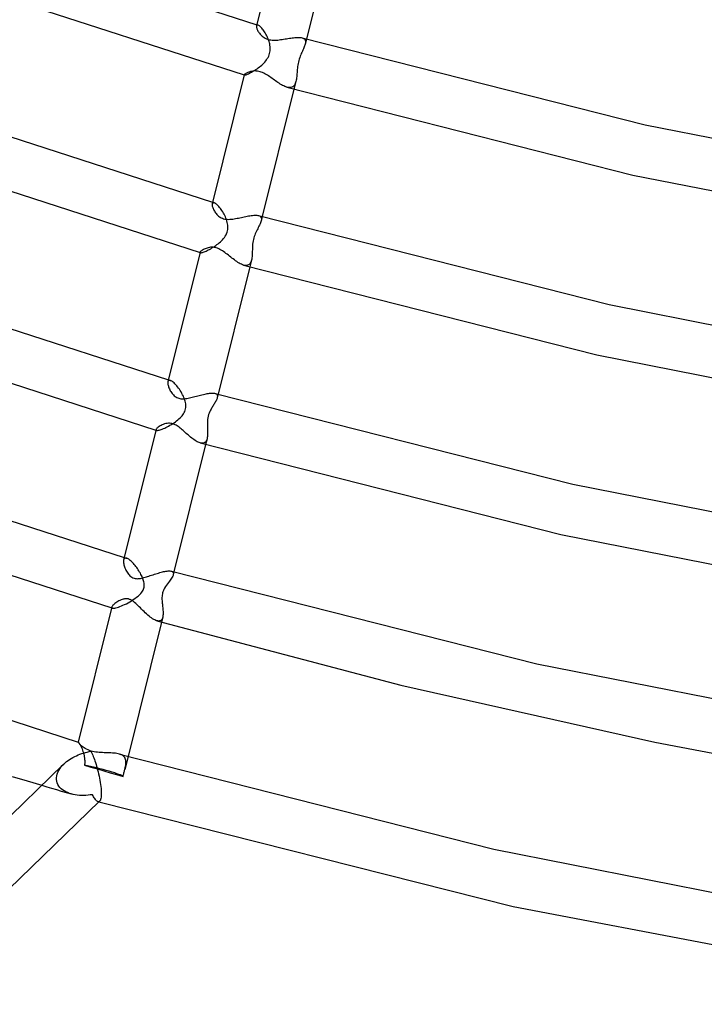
# Model space of a CAD drawing. Header units: millimetres. Extents: x -374 to 374, y -188 to 321.
# Tile 6 of 112: x -177 to -124, y -165 to -89. Entities that reach past the tile are written whole.
import ezdxf

# ---------------------------------------------------------------- set-up
doc = ezdxf.new("R2010")
doc.units = ezdxf.units.MM
doc.layers.add('HIDDEN', color=7, linetype='Continuous')
doc.layers.add('THICK', color=7, linetype='Continuous')

msp = doc.modelspace()

# ---------------------------------------------------------------- linework, layer by layer
at = {"layer": 'HIDDEN'}
for p, q in [((-158.755, -88.98), (-158.763, -89.003)), ((-158.742, -88.962), (-158.755, -88.98)), ((-158.743, -88.921), (-158.728, -88.926)), ((-158.726, -88.949), (-158.742, -88.962)), ((-158.728, -88.926), (-158.713, -88.93)), ((-158.706, -88.942), (-158.726, -88.949)), ((-158.713, -88.93), (-158.699, -88.934)), ((-158.682, -88.942), (-158.706, -88.942)), ((-158.699, -88.934), (-158.684, -88.939)), ((-158.684, -88.939), (-158.669, -88.943)), ((-158.655, -88.947), (-158.682, -88.942)), ((-158.669, -88.943), (-158.655, -88.947)), ((-158.62, -88.96), (-158.655, -88.947)), ((-158.582, -88.981), (-158.62, -88.96)), ((-158.541, -89.01), (-158.582, -88.981)), ((-158.497, -89.046), (-158.541, -89.01)), ((-158.45, -89.089), (-158.497, -89.046)), ((-158.401, -89.139), (-158.45, -89.089)), ((-158.35, -89.196), (-158.401, -89.139)), ((-158.299, -89.258), (-158.35, -89.196)), ((-158.246, -89.326), (-158.299, -89.258)), ((-158.194, -89.4), (-158.246, -89.326)), ((-158.142, -89.478), (-158.194, -89.4)), ((-158.09, -89.56), (-158.142, -89.478)), ((-158.04, -89.646), (-158.09, -89.56)), ((-157.992, -89.735), (-158.04, -89.646)), ((-157.946, -89.827), (-157.992, -89.735)), ((-157.902, -89.921), (-157.946, -89.827)), ((-157.862, -90.017), (-157.902, -89.921)), ((-157.824, -90.115), (-157.862, -90.017)), ((-157.792, -90.212), (-157.824, -90.115)), ((-157.762, -90.312), (-157.792, -90.212)), ((-157.738, -90.414), (-157.762, -90.312)), ((-157.718, -90.517), (-157.738, -90.414)), ((-157.704, -90.622), (-157.718, -90.517)), ((-155.231, -89.936), (-155.169, -89.957)), ((-155.169, -89.957), (-155.116, -89.983)), ((-155.116, -89.983), (-155.072, -90.015)), ((-155.072, -90.015), (-155.035, -90.051)), ((-155.039, -90.566), (-155.067, -90.641)), ((-155.014, -90.493), (-155.039, -90.566)), ((-155.035, -90.051), (-155.008, -90.092)), ((-154.994, -90.423), (-155.014, -90.493)), ((-155.008, -90.092), (-154.988, -90.138)), ((-154.897, -90.03), (-154.994, -90.422)), ((-154.98, -90.359), (-154.994, -90.423)), ((-154.988, -90.138), (-154.976, -90.187)), ((-154.972, -90.298), (-154.98, -90.359)), ((-154.976, -90.187), (-154.971, -90.241)), ((-154.971, -90.241), (-154.972, -90.298)), ((-157.868, -91.452), (-157.819, -91.354)), ((-157.819, -91.354), (-157.777, -91.254)), ((-157.777, -91.254), (-157.744, -91.151)), ((-157.744, -91.151), (-157.72, -91.046)), ((-157.72, -91.046), (-157.704, -90.94)), ((-157.697, -90.727), (-157.704, -90.622)), ((-157.704, -90.94), (-157.696, -90.833)), ((-157.696, -90.833), (-157.697, -90.727)), ((-155.382, -91.363), (-155.422, -91.471)), ((-155.34, -91.259), (-155.382, -91.363)), ((-155.298, -91.159), (-155.34, -91.259)), ((-155.255, -91.062), (-155.298, -91.159)), ((-155.212, -90.97), (-155.255, -91.062)), ((-155.172, -90.881), (-155.212, -90.97)), ((-155.135, -90.799), (-155.172, -90.881)), ((-155.1, -90.719), (-155.135, -90.799)), ((-155.067, -90.641), (-155.1, -90.719)), ((-158.534, -92.189), (-158.446, -92.118)), ((-158.446, -92.118), (-158.36, -92.044)), ((-158.36, -92.044), (-158.278, -91.968)), ((-158.278, -91.968), (-158.198, -91.889)), ((-158.198, -91.889), (-158.123, -91.808)), ((-158.123, -91.808), (-158.052, -91.725)), ((-158.052, -91.725), (-157.985, -91.638)), ((-157.985, -91.638), (-157.924, -91.547)), ((-157.924, -91.547), (-157.868, -91.452)), ((-155.566, -92.045), (-155.583, -92.161)), ((-155.546, -91.928), (-155.566, -92.045)), ((-155.521, -91.811), (-155.546, -91.928)), ((-155.492, -91.696), (-155.521, -91.811)), ((-155.459, -91.582), (-155.492, -91.696)), ((-155.422, -91.471), (-155.459, -91.582)), ((-159.709, -92.806), (-159.706, -92.807)), ((-159.705, -92.793), (-159.706, -92.797)), ((-159.706, -92.797), (-159.706, -92.801)), ((-159.706, -92.801), (-159.704, -92.804)), ((-159.706, -92.807), (-159.704, -92.808)), ((-159.704, -92.804), (-159.702, -92.807)), ((-159.704, -92.808), (-159.701, -92.809)), ((-159.702, -92.807), (-159.699, -92.809)), ((-159.701, -92.809), (-159.699, -92.809)), ((-159.699, -92.809), (-159.694, -92.811)), ((-159.699, -92.809), (-159.696, -92.81)), ((-159.696, -92.81), (-159.694, -92.811)), ((-159.694, -92.811), (-159.675, -92.813)), ((-159.675, -92.813), (-159.647, -92.81)), ((-159.647, -92.81), (-159.611, -92.802)), ((-159.611, -92.802), (-159.566, -92.789)), ((-159.566, -92.789), (-159.513, -92.77)), ((-159.513, -92.77), (-159.453, -92.746)), ((-159.453, -92.746), (-159.387, -92.717)), ((-159.387, -92.717), (-159.315, -92.683)), ((-159.315, -92.683), (-159.238, -92.644)), ((-159.238, -92.644), (-159.157, -92.601)), ((-159.157, -92.601), (-159.072, -92.553)), ((-159.072, -92.553), (-158.985, -92.502)), ((-158.985, -92.502), (-158.896, -92.446)), ((-158.896, -92.446), (-158.806, -92.387)), ((-158.806, -92.387), (-158.714, -92.324)), ((-158.714, -92.324), (-158.624, -92.258)), ((-158.624, -92.258), (-158.534, -92.189)), ((-155.642, -92.83), (-155.651, -92.933)), ((-155.633, -92.724), (-155.642, -92.83)), ((-155.625, -92.615), (-155.633, -92.724)), ((-155.617, -92.503), (-155.625, -92.615)), ((-155.607, -92.39), (-155.617, -92.503)), ((-155.596, -92.276), (-155.607, -92.39)), ((-155.583, -92.161), (-155.596, -92.276)), ((-155.875, -93.655), (-155.924, -93.701)), ((-155.833, -93.6), (-155.875, -93.655)), ((-155.711, -93.305), (-155.862, -93.914)), ((-155.795, -93.537), (-155.833, -93.6)), ((-155.762, -93.466), (-155.795, -93.537)), ((-155.734, -93.389), (-155.762, -93.466)), ((-155.711, -93.304), (-155.734, -93.389)), ((-155.692, -93.219), (-155.711, -93.304)), ((-155.676, -93.128), (-155.692, -93.219)), ((-155.662, -93.032), (-155.676, -93.128)), ((-155.651, -92.933), (-155.662, -93.032)), ((-156.327, -93.779), (-156.409, -93.759)), ((-156.248, -93.79), (-156.327, -93.779)), ((-156.173, -93.791), (-156.248, -93.79)), ((-156.103, -93.783), (-156.173, -93.791)), ((-156.038, -93.766), (-156.103, -93.783)), ((-155.978, -93.738), (-156.038, -93.766)), ((-155.924, -93.701), (-155.978, -93.738)), ((-162.174, -102.738), (-162.186, -102.769)), ((-162.158, -102.713), (-162.174, -102.738)), ((-162.158, -102.658), (-162.138, -102.664)), ((-162.136, -102.696), (-162.158, -102.713)), ((-162.138, -102.664), (-162.118, -102.669)), ((-162.109, -102.686), (-162.136, -102.696)), ((-162.118, -102.669), (-162.099, -102.675)), ((-162.077, -102.685), (-162.109, -102.686)), ((-162.099, -102.675), (-162.079, -102.681)), ((-162.079, -102.681), (-162.059, -102.687)), ((-162.04, -102.692), (-162.077, -102.685)), ((-162.059, -102.687), (-162.04, -102.692)), ((-161.997, -102.709), (-162.04, -102.692)), ((-161.951, -102.734), (-161.997, -102.709)), ((-161.901, -102.768), (-161.951, -102.734)), ((-161.847, -102.81), (-161.901, -102.768)), ((-161.791, -102.86), (-161.847, -102.81)), ((-161.733, -102.918), (-161.791, -102.86)), ((-161.674, -102.983), (-161.733, -102.918)), ((-161.614, -103.054), (-161.674, -102.983)), ((-161.554, -103.131), (-161.614, -103.054)), ((-161.494, -103.214), (-161.554, -103.131)), ((-161.434, -103.3), (-161.494, -103.214)), ((-161.376, -103.391), (-161.434, -103.3)), ((-161.32, -103.485), (-161.376, -103.391)), ((-161.267, -103.582), (-161.32, -103.485)), ((-161.216, -103.681), (-161.267, -103.582)), ((-161.169, -103.783), (-161.216, -103.681)), ((-161.125, -103.885), (-161.169, -103.783)), ((-161.085, -103.99), (-161.125, -103.885)), ((-161.05, -104.098), (-161.085, -103.99)), ((-161.02, -104.207), (-161.05, -104.098)), ((-160.996, -104.317), (-161.02, -104.207)), ((-160.979, -104.428), (-160.996, -104.317)), ((-158.595, -103.687), (-158.533, -103.709)), ((-158.533, -103.709), (-158.482, -103.737)), ((-158.482, -103.737), (-158.44, -103.772)), ((-158.445, -104.246), (-158.481, -104.33)), ((-158.414, -104.165), (-158.445, -104.246)), ((-158.44, -103.772), (-158.409, -103.812)), ((-158.392, -104.089), (-158.414, -104.165)), ((-158.409, -103.812), (-158.388, -103.858)), ((-158.312, -103.767), (-158.392, -104.088)), ((-158.379, -104.025), (-158.392, -104.089)), ((-158.388, -103.858), (-158.376, -103.909)), ((-158.374, -103.965), (-158.379, -104.025)), ((-158.376, -103.909), (-158.374, -103.965)), ((-161.068, -105.085), (-161.028, -104.98)), ((-161.028, -104.98), (-160.998, -104.872)), ((-160.998, -104.872), (-160.978, -104.762)), ((-160.97, -104.54), (-160.979, -104.428)), ((-160.978, -104.762), (-160.969, -104.651)), ((-160.969, -104.651), (-160.97, -104.54)), ((-158.814, -104.987), (-158.859, -105.089)), ((-158.767, -104.889), (-158.814, -104.987)), ((-158.719, -104.793), (-158.767, -104.889)), ((-158.67, -104.699), (-158.719, -104.793)), ((-158.621, -104.608), (-158.67, -104.699)), ((-158.571, -104.512), (-158.621, -104.608)), ((-158.524, -104.419), (-158.571, -104.512)), ((-158.481, -104.33), (-158.524, -104.419)), ((-161.727, -105.862), (-161.638, -105.789)), ((-161.638, -105.789), (-161.552, -105.714)), ((-161.552, -105.714), (-161.468, -105.636)), ((-161.468, -105.636), (-161.388, -105.554)), ((-161.388, -105.554), (-161.311, -105.468)), ((-161.311, -105.468), (-161.24, -105.378)), ((-161.24, -105.378), (-161.175, -105.284)), ((-161.175, -105.284), (-161.117, -105.186)), ((-161.117, -105.186), (-161.068, -105.085)), ((-159.045, -105.767), (-159.058, -105.884)), ((-159.027, -105.65), (-159.045, -105.767)), ((-159.004, -105.532), (-159.027, -105.65)), ((-158.975, -105.417), (-159.004, -105.532)), ((-158.941, -105.304), (-158.975, -105.417)), ((-158.902, -105.194), (-158.941, -105.304)), ((-158.859, -105.089), (-158.902, -105.194)), ((-163.124, -106.543), (-163.119, -106.544)), ((-163.119, -106.544), (-163.114, -106.546)), ((-163.117, -106.516), (-163.118, -106.524)), ((-163.118, -106.524), (-163.118, -106.532)), ((-163.118, -106.532), (-163.115, -106.538)), ((-163.115, -106.538), (-163.11, -106.543)), ((-163.114, -106.546), (-163.109, -106.547)), ((-163.11, -106.543), (-163.104, -106.548)), ((-163.109, -106.547), (-163.104, -106.549)), ((-163.104, -106.548), (-163.095, -106.551)), ((-163.104, -106.549), (-163.1, -106.55)), ((-163.1, -106.55), (-163.095, -106.551)), ((-163.095, -106.551), (-163.07, -106.555)), ((-163.07, -106.555), (-163.035, -106.553)), ((-163.035, -106.553), (-162.992, -106.546)), ((-162.992, -106.546), (-162.939, -106.534)), ((-162.939, -106.534), (-162.879, -106.515)), ((-162.879, -106.515), (-162.812, -106.492)), ((-162.812, -106.492), (-162.738, -106.463)), ((-162.738, -106.463), (-162.658, -106.428)), ((-162.658, -106.428), (-162.574, -106.389)), ((-162.574, -106.389), (-162.486, -106.345)), ((-162.486, -106.345), (-162.394, -106.297)), ((-162.394, -106.297), (-162.3, -106.245)), ((-162.3, -106.245), (-162.204, -106.189)), ((-162.204, -106.189), (-162.107, -106.129)), ((-162.107, -106.129), (-162.01, -106.066)), ((-162.01, -106.066), (-161.914, -106.001)), ((-161.914, -106.001), (-161.819, -105.933)), ((-161.819, -105.933), (-161.727, -105.862)), ((-159.087, -106.551), (-159.091, -106.657)), ((-159.084, -106.443), (-159.087, -106.551)), ((-159.081, -106.333), (-159.084, -106.443)), ((-159.078, -106.222), (-159.081, -106.333)), ((-159.074, -106.111), (-159.078, -106.222)), ((-159.067, -105.998), (-159.074, -106.111)), ((-159.058, -105.884), (-159.067, -105.998)), ((-159.238, -107.355), (-159.28, -107.414)), ((-159.147, -107.127), (-159.277, -107.651)), ((-159.202, -107.288), (-159.238, -107.355)), ((-159.172, -107.211), (-159.202, -107.288)), ((-159.147, -107.126), (-159.172, -107.211)), ((-159.129, -107.043), (-159.147, -107.126)), ((-159.115, -106.953), (-159.129, -107.043)), ((-159.104, -106.859), (-159.115, -106.953)), ((-159.096, -106.76), (-159.104, -106.859)), ((-159.091, -106.657), (-159.096, -106.76)), ((-159.673, -107.534), (-159.758, -107.515)), ((-159.592, -107.543), (-159.673, -107.534)), ((-159.517, -107.54), (-159.592, -107.543)), ((-159.448, -107.526), (-159.517, -107.54)), ((-159.385, -107.5), (-159.448, -107.526)), ((-159.329, -107.462), (-159.385, -107.5)), ((-159.28, -107.414), (-159.329, -107.462)), ((-165.595, -116.5), (-165.609, -116.54)), ((-165.574, -116.468), (-165.595, -116.5)), ((-165.546, -116.445), (-165.574, -116.468)), ((-165.573, -116.394), (-165.548, -116.402)), ((-165.548, -116.402), (-165.522, -116.409)), ((-165.511, -116.432), (-165.546, -116.445)), ((-165.522, -116.409), (-165.497, -116.417)), ((-165.469, -116.43), (-165.511, -116.432)), ((-165.497, -116.417), (-165.472, -116.424)), ((-165.472, -116.424), (-165.446, -116.431)), ((-165.421, -116.439), (-165.469, -116.43)), ((-165.446, -116.431), (-165.421, -116.439)), ((-165.371, -116.458), (-165.421, -116.439)), ((-165.317, -116.486), (-165.371, -116.458)), ((-165.258, -116.524), (-165.317, -116.486)), ((-165.196, -116.572), (-165.258, -116.524)), ((-165.131, -116.629), (-165.196, -116.572)), ((-165.065, -116.693), (-165.131, -116.629)), ((-164.996, -116.766), (-165.065, -116.693)), ((-164.927, -116.846), (-164.996, -116.766)), ((-164.857, -116.932), (-164.927, -116.846)), ((-164.788, -117.024), (-164.857, -116.932)), ((-164.719, -117.121), (-164.788, -117.024)), ((-164.653, -117.222), (-164.719, -117.121)), ((-164.589, -117.327), (-164.653, -117.222)), ((-164.527, -117.435), (-164.589, -117.327)), ((-164.47, -117.545), (-164.527, -117.435)), ((-164.416, -117.658), (-164.47, -117.545)), ((-164.374, -117.754), (-164.416, -117.658)), ((-164.336, -117.851), (-164.374, -117.754)), ((-164.302, -117.949), (-164.336, -117.851)), ((-164.274, -118.047), (-164.302, -117.949)), ((-161.963, -117.437), (-161.911, -117.456)), ((-161.887, -117.999), (-161.921, -118.063)), ((-161.911, -117.456), (-161.868, -117.479)), ((-161.856, -117.937), (-161.887, -117.999)), ((-161.868, -117.479), (-161.834, -117.508)), ((-161.83, -117.877), (-161.856, -117.937)), ((-161.834, -117.508), (-161.808, -117.541)), ((-161.808, -117.82), (-161.83, -117.877)), ((-161.808, -117.541), (-161.79, -117.579)), ((-161.792, -117.765), (-161.808, -117.82)), ((-161.727, -117.504), (-161.792, -117.764)), ((-161.782, -117.713), (-161.792, -117.765)), ((-161.79, -117.579), (-161.78, -117.62)), ((-161.778, -117.665), (-161.782, -117.713)), ((-161.78, -117.62), (-161.778, -117.665)), ((-164.299, -118.827), (-164.265, -118.732)), ((-164.251, -118.145), (-164.274, -118.047)), ((-164.265, -118.732), (-164.241, -118.634)), ((-164.234, -118.242), (-164.251, -118.145)), ((-164.241, -118.634), (-164.226, -118.535)), ((-164.224, -118.339), (-164.234, -118.242)), ((-164.226, -118.535), (-164.221, -118.437)), ((-164.221, -118.437), (-164.224, -118.339)), ((-162.323, -118.744), (-162.37, -118.842)), ((-162.277, -118.658), (-162.323, -118.744)), ((-162.237, -118.587), (-162.277, -118.658)), ((-162.199, -118.523), (-162.237, -118.587)), ((-162.16, -118.458), (-162.199, -118.523)), ((-162.121, -118.395), (-162.16, -118.458)), ((-162.082, -118.332), (-162.121, -118.395)), ((-162.039, -118.263), (-162.082, -118.332)), ((-161.998, -118.195), (-162.039, -118.263)), ((-161.958, -118.128), (-161.998, -118.195)), ((-161.921, -118.063), (-161.958, -118.128)), ((-164.937, -119.566), (-164.844, -119.492)), ((-164.844, -119.492), (-164.754, -119.416)), ((-164.754, -119.416), (-164.67, -119.338)), ((-164.67, -119.338), (-164.592, -119.259)), ((-164.592, -119.259), (-164.52, -119.179)), ((-164.52, -119.179), (-164.455, -119.096)), ((-164.455, -119.096), (-164.395, -119.01)), ((-164.395, -119.01), (-164.343, -118.921)), ((-164.343, -118.921), (-164.299, -118.827)), ((-162.539, -119.446), (-162.55, -119.57)), ((-162.522, -119.322), (-162.539, -119.446)), ((-162.496, -119.197), (-162.522, -119.322)), ((-162.461, -119.073), (-162.496, -119.197)), ((-162.418, -118.953), (-162.461, -119.073)), ((-162.37, -118.842), (-162.418, -118.953)), ((-166.539, -120.279), (-166.531, -120.282)), ((-166.531, -120.282), (-166.523, -120.284)), ((-166.528, -120.235), (-166.53, -120.248)), ((-166.53, -120.248), (-166.529, -120.261)), ((-166.529, -120.261), (-166.524, -120.271)), ((-166.524, -120.271), (-166.517, -120.28)), ((-166.523, -120.284), (-166.515, -120.286)), ((-166.517, -120.28), (-166.506, -120.288)), ((-166.515, -120.286), (-166.507, -120.289)), ((-166.507, -120.289), (-166.499, -120.291)), ((-166.506, -120.288), (-166.491, -120.293)), ((-166.499, -120.291), (-166.491, -120.293)), ((-166.491, -120.293), (-166.456, -120.299)), ((-166.456, -120.299), (-166.411, -120.298)), ((-166.411, -120.298), (-166.354, -120.29)), ((-166.354, -120.29), (-166.289, -120.276)), ((-166.289, -120.276), (-166.216, -120.255)), ((-166.216, -120.255), (-166.135, -120.229)), ((-166.135, -120.229), (-166.048, -120.196)), ((-166.048, -120.196), (-165.956, -120.159)), ((-165.956, -120.159), (-165.86, -120.116)), ((-165.86, -120.116), (-165.761, -120.069)), ((-165.761, -120.069), (-165.658, -120.018)), ((-165.658, -120.018), (-165.555, -119.963)), ((-165.555, -119.963), (-165.45, -119.904)), ((-165.45, -119.904), (-165.345, -119.842)), ((-165.345, -119.842), (-165.24, -119.777)), ((-165.24, -119.777), (-165.136, -119.709)), ((-165.136, -119.709), (-165.035, -119.638)), ((-165.035, -119.638), (-164.937, -119.566)), ((-162.55, -119.57), (-162.555, -119.691)), ((-162.555, -119.691), (-162.555, -119.808)), ((-162.555, -119.808), (-162.554, -119.922)), ((-162.554, -119.922), (-162.55, -120.034)), ((-162.55, -120.034), (-162.546, -120.147)), ((-162.546, -120.147), (-162.542, -120.258)), ((-162.542, -120.258), (-162.539, -120.367)), ((-162.582, -120.941), (-162.693, -121.388)), ((-162.605, -121.02), (-162.636, -121.092)), ((-162.581, -120.939), (-162.605, -121.02)), ((-162.564, -120.858), (-162.581, -120.939)), ((-162.552, -120.77), (-162.564, -120.858)), ((-162.544, -120.677), (-162.552, -120.77)), ((-162.54, -120.578), (-162.544, -120.677)), ((-162.538, -120.474), (-162.54, -120.578)), ((-162.539, -120.367), (-162.538, -120.474)), ((-163.034, -121.287), (-163.113, -121.269)), ((-162.958, -121.294), (-163.034, -121.287)), ((-162.889, -121.289), (-162.958, -121.294)), ((-162.825, -121.273), (-162.889, -121.289)), ((-162.767, -121.245), (-162.825, -121.273)), ((-162.716, -121.205), (-162.767, -121.245)), ((-162.673, -121.154), (-162.716, -121.205)), ((-162.636, -121.092), (-162.673, -121.154)), ((-168.969, -130.204), (-168.997, -130.233)), ((-168.988, -130.131), (-168.956, -130.14)), ((-168.934, -130.185), (-168.969, -130.204)), ((-168.956, -130.14), (-168.925, -130.149)), ((-168.894, -130.175), (-168.934, -130.185)), ((-168.925, -130.149), (-168.893, -130.159)), ((-168.848, -130.176), (-168.894, -130.175)), ((-168.893, -130.159), (-168.861, -130.168)), ((-168.861, -130.168), (-168.83, -130.177)), ((-168.797, -130.187), (-168.848, -130.176)), ((-168.83, -130.177), (-168.798, -130.186)), ((-168.747, -130.205), (-168.797, -130.187)), ((-168.694, -130.231), (-168.747, -130.205)), ((-169.019, -130.271), (-169.034, -130.317)), ((-168.997, -130.233), (-169.019, -130.271)), ((-168.638, -130.264), (-168.694, -130.231)), ((-168.58, -130.305), (-168.638, -130.264)), ((-168.52, -130.351), (-168.58, -130.305)), ((-168.46, -130.404), (-168.52, -130.351)), ((-168.398, -130.462), (-168.46, -130.404)), ((-168.335, -130.525), (-168.398, -130.462)), ((-168.273, -130.592), (-168.335, -130.525)), ((-168.21, -130.664), (-168.273, -130.592)), ((-168.148, -130.739), (-168.21, -130.664)), ((-168.086, -130.818), (-168.148, -130.739)), ((-168.025, -130.9), (-168.086, -130.818)), ((-167.965, -130.984), (-168.025, -130.9)), ((-167.906, -131.071), (-167.965, -130.984)), ((-167.85, -131.16), (-167.906, -131.071)), ((-167.795, -131.251), (-167.85, -131.16)), ((-167.742, -131.343), (-167.795, -131.251)), ((-167.693, -131.435), (-167.742, -131.343)), ((-167.65, -131.521), (-167.693, -131.435)), ((-167.61, -131.606), (-167.65, -131.521)), ((-167.574, -131.691), (-167.61, -131.606)), ((-167.542, -131.774), (-167.574, -131.691)), ((-165.322, -131.719), (-165.372, -131.797)), ((-165.337, -131.186), (-165.285, -131.205)), ((-165.278, -131.645), (-165.322, -131.719)), ((-165.285, -131.205), (-165.244, -131.231)), ((-165.241, -131.575), (-165.278, -131.645)), ((-165.244, -131.231), (-165.214, -131.263)), ((-165.213, -131.509), (-165.241, -131.575)), ((-165.214, -131.263), (-165.194, -131.301)), ((-165.194, -131.448), (-165.213, -131.509)), ((-165.142, -131.241), (-165.194, -131.448)), ((-165.194, -131.301), (-165.184, -131.345)), ((-165.184, -131.394), (-165.194, -131.448)), ((-165.184, -131.345), (-165.184, -131.394)), ((-167.514, -131.856), (-167.542, -131.774)), ((-167.49, -131.937), (-167.514, -131.856)), ((-167.47, -132.018), (-167.49, -131.937)), ((-167.474, -132.502), (-167.456, -132.425)), ((-167.455, -132.101), (-167.47, -132.018)), ((-167.456, -132.425), (-167.446, -132.345)), ((-167.446, -132.183), (-167.455, -132.101)), ((-167.442, -132.264), (-167.446, -132.183)), ((-167.446, -132.345), (-167.442, -132.264)), ((-165.861, -132.494), (-165.917, -132.598)), ((-165.791, -132.381), (-165.861, -132.494)), ((-165.714, -132.27), (-165.791, -132.381)), ((-165.635, -132.159), (-165.714, -132.27)), ((-165.555, -132.052), (-165.635, -132.159)), ((-165.49, -131.964), (-165.555, -132.052)), ((-165.429, -131.879), (-165.49, -131.964)), ((-165.372, -131.797), (-165.429, -131.879)), ((-168.155, -133.296), (-168.031, -133.204)), ((-168.031, -133.204), (-167.915, -133.109)), ((-167.915, -133.109), (-167.809, -133.012)), ((-167.809, -133.012), (-167.713, -132.913)), ((-167.713, -132.913), (-167.635, -132.817)), ((-167.635, -132.817), (-167.575, -132.729)), ((-167.575, -132.729), (-167.531, -132.649)), ((-167.531, -132.649), (-167.499, -132.577)), ((-167.499, -132.577), (-167.474, -132.502)), ((-166.069, -133.209), (-166.07, -133.299)), ((-166.065, -133.119), (-166.069, -133.209)), ((-166.055, -133.03), (-166.065, -133.119)), ((-166.04, -132.942), (-166.055, -133.03)), ((-166.019, -132.856), (-166.04, -132.942)), ((-165.993, -132.774), (-166.019, -132.856)), ((-165.961, -132.691), (-165.993, -132.774)), ((-165.917, -132.598), (-165.961, -132.691)), ((-169.954, -134.016), (-169.942, -134.019)), ((-169.942, -134.019), (-169.93, -134.023)), ((-169.937, -133.947), (-169.94, -133.968)), ((-169.94, -133.968), (-169.939, -133.986)), ((-169.939, -133.986), (-169.933, -134.002)), ((-169.933, -134.002), (-169.922, -134.016)), ((-169.922, -134.016), (-169.905, -134.028)), ((-169.712, -134.036), (-169.631, -134.02)), ((-169.631, -134.02), (-169.538, -133.995)), ((-169.538, -133.995), (-169.435, -133.963)), ((-169.435, -133.963), (-169.325, -133.923)), ((-169.325, -133.923), (-169.207, -133.877)), ((-169.207, -133.877), (-169.084, -133.823)), ((-169.084, -133.823), (-168.956, -133.764)), ((-168.956, -133.764), (-168.824, -133.699)), ((-168.824, -133.699), (-168.69, -133.628)), ((-168.69, -133.628), (-168.555, -133.552)), ((-168.555, -133.552), (-168.42, -133.471)), ((-168.42, -133.471), (-168.285, -133.385)), ((-168.285, -133.385), (-168.155, -133.296)), ((-166.07, -133.299), (-166.067, -133.388)), ((-166.067, -133.388), (-166.062, -133.476)), ((-166.062, -133.476), (-166.055, -133.565)), ((-166.055, -133.565), (-166.046, -133.655)), ((-166.046, -133.655), (-166.036, -133.746)), ((-166.036, -133.746), (-166.026, -133.838)), ((-166.026, -133.838), (-166.016, -133.93)), ((-166.016, -133.93), (-166.006, -134.023)), ((-169.93, -134.023), (-169.919, -134.026)), ((-169.919, -134.026), (-169.907, -134.03)), ((-169.907, -134.03), (-169.895, -134.033)), ((-169.905, -134.028), (-169.884, -134.036)), ((-169.895, -134.033), (-169.883, -134.037)), ((-169.884, -134.036), (-169.84, -134.044)), ((-169.84, -134.044), (-169.782, -134.044)), ((-169.782, -134.044), (-169.712, -134.036)), ((-166.014, -134.746), (-166.108, -135.125)), ((-166.014, -134.745), (-166.033, -134.81)), ((-166, -134.68), (-166.014, -134.745)), ((-166.006, -134.023), (-165.997, -134.115)), ((-165.991, -134.61), (-166, -134.68)), ((-165.997, -134.115), (-165.99, -134.204)), ((-165.985, -134.536), (-165.991, -134.61)), ((-165.99, -134.204), (-165.985, -134.292)), ((-165.985, -134.292), (-165.982, -134.376)), ((-165.982, -134.458), (-165.985, -134.536)), ((-165.982, -134.376), (-165.982, -134.458)), ((-166.397, -135.038), (-166.469, -135.022)), ((-166.33, -135.044), (-166.397, -135.038)), ((-166.269, -135.038), (-166.33, -135.044)), ((-166.214, -135.023), (-166.269, -135.038)), ((-166.166, -134.998), (-166.214, -135.023)), ((-166.124, -134.963), (-166.166, -134.998)), ((-166.088, -134.92), (-166.124, -134.963)), ((-166.057, -134.869), (-166.088, -134.92)), ((-166.033, -134.81), (-166.057, -134.869)), ((-172.538, -144.409), (-172.538, -144.408)), ((-172.538, -144.408), (-172.537, -144.408)), ((-172.538, -144.409), (-172.538, -144.409)), ((-172.537, -144.408), (-172.537, -144.408)), ((-172.537, -144.408), (-172.536, -144.408)), ((-172.536, -144.408), (-172.535, -144.408)), ((-172.535, -144.408), (-172.526, -144.415)), ((-172.526, -144.415), (-172.511, -144.431)), ((-172.511, -144.431), (-172.49, -144.458)), ((-172.49, -144.458), (-172.464, -144.496)), ((-172.464, -144.496), (-172.434, -144.544)), ((-172.434, -144.544), (-172.4, -144.602)), ((-172.4, -144.602), (-172.364, -144.669)), ((-172.364, -144.669), (-172.326, -144.744)), ((-172.326, -144.744), (-172.288, -144.828)), ((-172.288, -144.828), (-172.249, -144.92)), ((-172.249, -144.92), (-172.212, -145.018)), ((-172.212, -145.018), (-172.176, -145.122)), ((-172.176, -145.122), (-172.143, -145.232)), ((-172.143, -145.232), (-172.113, -145.346)), ((-172.113, -145.346), (-172.087, -145.464)), ((-169.261, -145.357), (-169.353, -145.327)), ((-169.176, -145.393), (-169.261, -145.357)), ((-169.102, -145.435), (-169.176, -145.393)), ((-169.038, -145.484), (-169.102, -145.435)), ((-173.778, -146.219), (-173.665, -146.103)), ((-172.087, -145.464), (-172.074, -145.534)), ((-172.074, -145.534), (-172.063, -145.605)), ((-172.063, -145.605), (-172.054, -145.677)), ((-172.047, -146.122), (-172.055, -146.197)), ((-172.055, -146.197), (-171.558, -146.341)), ((-172.054, -145.677), (-172.047, -145.749)), ((-172.047, -145.749), (-172.042, -145.823)), ((-172.042, -146.047), (-172.047, -146.122)), ((-172.042, -145.823), (-172.04, -145.897)), ((-172.04, -145.972), (-172.042, -146.047)), ((-172.04, -145.897), (-172.04, -145.972)), ((-168.983, -145.538), (-169.038, -145.484)), ((-168.938, -145.599), (-168.983, -145.538)), ((-168.691, -145.515), (-168.941, -146.519)), ((-168.903, -145.666), (-168.938, -145.599)), ((-168.877, -145.738), (-168.903, -145.666)), ((-168.887, -146.277), (-168.869, -146.176)), ((-168.861, -145.816), (-168.877, -145.738)), ((-168.869, -146.176), (-168.857, -146.079)), ((-168.852, -145.899), (-168.861, -145.816)), ((-168.857, -146.079), (-168.851, -145.987)), ((-168.851, -145.987), (-168.852, -145.899)), ((-174.209, -147.015), (-174.173, -146.874)), ((-174.173, -146.874), (-174.122, -146.735)), ((-174.122, -146.735), (-174.055, -146.599)), ((-174.055, -146.599), (-173.974, -146.468)), ((-173.974, -146.468), (-173.881, -146.341)), ((-173.881, -146.341), (-173.778, -146.219)), ((-171.558, -146.341), (-171.064, -146.484)), ((-171.064, -146.484), (-170.571, -146.626)), ((-170.571, -146.626), (-170.077, -146.769)), ((-170.077, -146.769), (-169.581, -146.912)), ((-169.581, -146.912), (-169.082, -147.055)), ((-169.064, -146.985), (-169.045, -146.915)), ((-169.045, -146.915), (-169.027, -146.846)), ((-169.027, -146.846), (-169.009, -146.779)), ((-169.009, -146.779), (-168.991, -146.712)), ((-168.991, -146.712), (-168.973, -146.647)), ((-168.973, -146.647), (-168.957, -146.582)), ((-168.957, -146.582), (-168.941, -146.519)), ((-168.941, -146.519), (-168.935, -146.496)), ((-168.935, -146.496), (-168.929, -146.473)), ((-168.929, -146.473), (-168.924, -146.45)), ((-168.924, -146.45), (-168.919, -146.427)), ((-168.919, -146.427), (-168.913, -146.404)), ((-168.913, -146.404), (-168.908, -146.382)), ((-168.908, -146.382), (-168.887, -146.277)), ((-174.226, -147.156), (-174.209, -147.015)), ((-174.225, -147.296), (-174.226, -147.156)), ((-174.205, -147.433), (-174.225, -147.296)), ((-174.167, -147.565), (-174.205, -147.433)), ((-174.111, -147.689), (-174.167, -147.565)), ((-174.04, -147.805), (-174.111, -147.689)), ((-169.082, -147.055), (-169.064, -146.985)), ((-175.361, -147.745), (-174.982, -147.857)), ((-174.982, -147.857), (-174.604, -147.969)), ((-174.604, -147.969), (-174.227, -148.08)), ((-174.227, -148.08), (-173.85, -148.191)), ((-173.955, -147.912), (-174.04, -147.805)), ((-173.857, -148.011), (-173.955, -147.912)), ((-173.749, -148.1), (-173.857, -148.011)), ((-173.85, -148.191), (-173.474, -148.301)), ((-173.63, -148.18), (-173.749, -148.1)), ((-173.504, -148.251), (-173.63, -148.18)), ((-173.371, -148.314), (-173.504, -148.251)), ((-173.474, -148.301), (-173.099, -148.41)), ((-173.232, -148.368), (-173.371, -148.314)), ((-173.088, -148.413), (-173.232, -148.368)), ((-172.933, -148.453), (-173.088, -148.413)), ((-172.775, -148.484), (-172.933, -148.453)), ((-172.614, -148.507), (-172.775, -148.484)), ((-171.441, -148.47), (-171.611, -148.495)), ((-171.396, -148.557), (-171.441, -148.47)), ((-172.451, -148.523), (-172.614, -148.507)), ((-172.285, -148.531), (-172.451, -148.523)), ((-172.118, -148.533), (-172.285, -148.531)), ((-171.949, -148.527), (-172.118, -148.533)), ((-171.78, -148.514), (-171.949, -148.527)), ((-171.611, -148.495), (-171.78, -148.514)), ((-171.351, -148.638), (-171.396, -148.557)), ((-171.306, -148.712), (-171.351, -148.638)), ((-171.262, -148.779), (-171.306, -148.712)), ((-171.218, -148.839), (-171.262, -148.779)), ((-171.176, -148.89), (-171.218, -148.839)), ((-171.133, -148.934), (-171.176, -148.89)), ((-171.092, -148.969), (-171.133, -148.934)), ((-171.052, -148.996), (-171.092, -148.969)), ((-171.014, -149.012), (-171.052, -148.996)), ((-170.991, -149.017), (-171.014, -149.012)), ((-171.011, -149.013), (-170.999, -149.016)), ((-170.999, -149.016), (-170.987, -149.02)), ((-170.97, -149.019), (-170.991, -149.017)), ((-170.987, -149.02), (-170.976, -149.023)), ((-170.976, -149.023), (-170.964, -149.026)), ((-170.949, -149.016), (-170.97, -149.019)), ((-170.964, -149.026), (-170.952, -149.03)), ((-170.952, -149.03), (-170.94, -149.033)), ((-170.928, -149.01), (-170.949, -149.016)), ((-170.909, -148.999), (-170.928, -149.01)), ((-170.89, -148.984), (-170.909, -148.999))]:
    msp.add_line(p, q, dxfattribs=at)
for start_param, end_param in [(-2.020079, -0.988295), (-3.051862, -2.020079)]:
    msp.add_ellipse((-171.019, -146.588), major_axis=(-1.941, 0.483), ratio=0.07751, start_param=start_param, end_param=end_param, dxfattribs=at)
at = {"layer": 'THICK'}
for p, q in [((-156.292, -79.066), (-158.763, -89.003)), ((-152.447, -80.177), (-154.897, -90.03)), ((-182.209, -81.32), (-158.743, -88.921)), ((-183.494, -85.109), (-159.709, -92.806)), ((-158.763, -89.003), (-158.767, -89.033)), ((-158.767, -89.033), (-158.767, -89.068)), ((-158.767, -89.068), (-158.763, -89.107)), ((-158.763, -89.107), (-158.754, -89.151)), ((-158.754, -89.151), (-158.741, -89.198)), ((-158.741, -89.198), (-158.723, -89.248)), ((-158.723, -89.248), (-158.702, -89.301)), ((-158.702, -89.301), (-158.676, -89.356)), ((-158.676, -89.356), (-158.646, -89.413)), ((-158.646, -89.413), (-158.611, -89.471)), ((-158.611, -89.471), (-158.573, -89.529)), ((-158.573, -89.529), (-158.531, -89.588)), ((-158.531, -89.588), (-158.484, -89.647)), ((-158.484, -89.647), (-158.432, -89.705)), ((-158.432, -89.705), (-158.376, -89.762)), ((-158.376, -89.762), (-158.316, -89.817)), ((-158.316, -89.817), (-158.25, -89.87)), ((-158.25, -89.87), (-158.173, -89.923)), ((-158.173, -89.923), (-158.083, -89.974)), ((-158.083, -89.974), (-157.979, -90.022)), ((-157.979, -90.022), (-157.861, -90.062)), ((-157.861, -90.062), (-157.762, -90.087)), ((-157.762, -90.087), (-157.66, -90.104)), ((-157.66, -90.104), (-157.556, -90.115)), ((-157.556, -90.115), (-157.45, -90.12)), ((-157.45, -90.12), (-157.342, -90.12)), ((-157.342, -90.12), (-157.232, -90.115)), ((-157.232, -90.115), (-157.12, -90.106)), ((-157.12, -90.106), (-157.007, -90.094)), ((-157.007, -90.094), (-156.894, -90.079)), ((-156.894, -90.079), (-156.78, -90.063)), ((-156.78, -90.063), (-156.666, -90.045)), ((-156.666, -90.045), (-156.552, -90.026)), ((-156.552, -90.026), (-156.439, -90.007)), ((-156.439, -90.007), (-156.328, -89.989)), ((-156.328, -89.989), (-156.218, -89.971)), ((-156.218, -89.971), (-156.109, -89.954)), ((-156.109, -89.954), (-156.004, -89.939)), ((-156.004, -89.939), (-155.9, -89.926)), ((-155.9, -89.926), (-155.801, -89.915)), ((-155.801, -89.915), (-155.705, -89.907)), ((-155.705, -89.907), (-155.613, -89.902)), ((-155.613, -89.902), (-155.525, -89.901)), ((-155.525, -89.901), (-155.443, -89.903)), ((-155.443, -89.903), (-155.366, -89.91)), ((-155.366, -89.91), (-155.295, -89.92)), ((-155.295, -89.92), (-155.231, -89.936)), ((-155.231, -89.936), (-128.717, -96.668)), ((-159.705, -92.794), (-162.185, -102.769)), ((-159.697, -92.778), (-159.705, -92.793)), ((-159.681, -92.76), (-159.697, -92.778)), ((-159.656, -92.74), (-159.681, -92.76)), ((-159.623, -92.717), (-159.656, -92.74)), ((-159.583, -92.692), (-159.623, -92.717)), ((-159.536, -92.667), (-159.583, -92.692)), ((-159.482, -92.641), (-159.536, -92.667)), ((-159.423, -92.615), (-159.482, -92.641)), ((-159.358, -92.59), (-159.423, -92.615)), ((-159.288, -92.567), (-159.358, -92.59)), ((-159.214, -92.547), (-159.288, -92.567)), ((-159.135, -92.529), (-159.214, -92.547)), ((-159.054, -92.515), (-159.135, -92.529)), ((-158.967, -92.506), (-159.054, -92.515)), ((-158.877, -92.501), (-158.967, -92.506)), ((-158.782, -92.504), (-158.877, -92.501)), ((-158.684, -92.513), (-158.782, -92.504)), ((-158.582, -92.53), (-158.684, -92.513)), ((-158.481, -92.556), (-158.582, -92.53)), ((-158.388, -92.586), (-158.481, -92.556)), ((-158.295, -92.622), (-158.388, -92.586)), ((-158.201, -92.665), (-158.295, -92.622)), ((-158.107, -92.713), (-158.201, -92.665)), ((-158.013, -92.766), (-158.107, -92.713)), ((-157.92, -92.822), (-158.013, -92.766)), ((-157.828, -92.882), (-157.92, -92.822)), ((-157.737, -92.944), (-157.828, -92.882)), ((-157.647, -93.007), (-157.737, -92.944)), ((-157.557, -93.071), (-157.647, -93.007)), ((-157.467, -93.135), (-157.557, -93.071)), ((-157.377, -93.201), (-157.467, -93.135)), ((-157.286, -93.266), (-157.377, -93.201)), ((-157.195, -93.33), (-157.286, -93.266)), ((-157.104, -93.393), (-157.195, -93.33)), ((-157.013, -93.454), (-157.104, -93.393)), ((-156.923, -93.512), (-157.013, -93.454)), ((-156.833, -93.566), (-156.923, -93.512)), ((-156.745, -93.616), (-156.833, -93.566)), ((-156.658, -93.66), (-156.745, -93.616)), ((-156.573, -93.699), (-156.658, -93.66)), ((-155.862, -93.914), (-158.312, -103.767)), ((-156.49, -93.733), (-156.573, -93.699)), ((-156.409, -93.759), (-156.49, -93.733)), ((-156.408, -93.759), (-129.668, -100.554)), ((-186.15, -94.886), (-162.158, -102.658)), ((-128.717, -96.668), (-100.73, -102.168)), ((-187.422, -98.679), (-163.124, -106.543)), ((-129.668, -100.554), (-101.459, -106.102)), ((-162.186, -102.769), (-162.191, -102.807)), ((-162.191, -102.807), (-162.192, -102.85)), ((-162.192, -102.85), (-162.188, -102.899)), ((-162.188, -102.899), (-162.178, -102.952)), ((-162.178, -102.952), (-162.164, -103.009)), ((-162.164, -103.009), (-162.145, -103.07)), ((-162.145, -103.07), (-162.121, -103.133)), ((-162.121, -103.133), (-162.092, -103.198)), ((-162.092, -103.198), (-162.058, -103.265)), ((-162.058, -103.265), (-162.02, -103.333)), ((-162.02, -103.333), (-161.978, -103.401)), ((-161.978, -103.401), (-161.931, -103.469)), ((-161.931, -103.469), (-161.88, -103.535)), ((-161.88, -103.535), (-161.824, -103.599)), ((-161.824, -103.599), (-161.764, -103.659)), ((-161.764, -103.659), (-161.7, -103.717)), ((-161.7, -103.717), (-161.632, -103.769)), ((-161.632, -103.769), (-161.559, -103.817)), ((-161.559, -103.817), (-161.48, -103.86)), ((-161.48, -103.86), (-161.397, -103.897)), ((-161.397, -103.897), (-161.307, -103.927)), ((-161.307, -103.927), (-161.213, -103.95)), ((-161.213, -103.95), (-161.116, -103.965)), ((-161.116, -103.965), (-161.016, -103.973)), ((-161.016, -103.973), (-160.915, -103.976)), ((-160.915, -103.976), (-160.811, -103.972)), ((-160.811, -103.972), (-160.705, -103.964)), ((-160.705, -103.964), (-160.597, -103.952)), ((-160.597, -103.952), (-160.488, -103.936)), ((-160.488, -103.936), (-160.378, -103.917)), ((-160.378, -103.917), (-160.267, -103.896)), ((-160.267, -103.896), (-160.156, -103.874)), ((-160.156, -103.874), (-160.044, -103.851)), ((-160.044, -103.851), (-159.931, -103.827)), ((-159.931, -103.827), (-159.819, -103.803)), ((-159.819, -103.803), (-159.707, -103.779)), ((-159.707, -103.779), (-159.595, -103.756)), ((-159.595, -103.756), (-159.485, -103.734)), ((-159.485, -103.734), (-159.377, -103.714)), ((-159.377, -103.714), (-159.271, -103.697)), ((-159.271, -103.697), (-159.169, -103.682)), ((-159.169, -103.682), (-159.071, -103.67)), ((-159.071, -103.67), (-158.977, -103.662)), ((-158.977, -103.662), (-158.888, -103.658)), ((-158.888, -103.658), (-158.805, -103.658)), ((-158.805, -103.658), (-158.728, -103.663)), ((-158.728, -103.663), (-158.658, -103.672)), ((-158.658, -103.672), (-158.595, -103.687)), ((-158.595, -103.687), (-131.508, -110.566)), ((-163.117, -106.517), (-165.609, -116.54)), ((-163.107, -106.495), (-163.117, -106.516)), ((-163.088, -106.47), (-163.107, -106.495)), ((-163.06, -106.443), (-163.088, -106.47)), ((-163.024, -106.412), (-163.06, -106.443)), ((-162.979, -106.38), (-163.024, -106.412)), ((-162.927, -106.347), (-162.979, -106.38)), ((-162.868, -106.314), (-162.927, -106.347)), ((-162.802, -106.281), (-162.868, -106.314)), ((-162.731, -106.249), (-162.802, -106.281)), ((-162.654, -106.219), (-162.731, -106.249)), ((-162.573, -106.193), (-162.654, -106.219)), ((-162.488, -106.17), (-162.573, -106.193)), ((-162.4, -106.152), (-162.488, -106.17)), ((-162.309, -106.14), (-162.4, -106.152)), ((-162.219, -106.135), (-162.309, -106.14)), ((-162.13, -106.136), (-162.219, -106.135)), ((-162.042, -106.144), (-162.13, -106.136)), ((-161.955, -106.159), (-162.042, -106.144)), ((-161.868, -106.181), (-161.955, -106.159)), ((-161.774, -106.212), (-161.868, -106.181)), ((-161.681, -106.25), (-161.774, -106.212)), ((-161.587, -106.296), (-161.681, -106.25)), ((-161.493, -106.348), (-161.587, -106.296)), ((-161.399, -106.406), (-161.493, -106.348)), ((-161.306, -106.469), (-161.399, -106.406)), ((-161.213, -106.535), (-161.306, -106.469)), ((-161.121, -106.605), (-161.213, -106.535)), ((-161.029, -106.676), (-161.121, -106.605)), ((-160.937, -106.748), (-161.029, -106.676)), ((-160.845, -106.821), (-160.937, -106.748)), ((-160.752, -106.895), (-160.845, -106.821)), ((-160.659, -106.969), (-160.752, -106.895)), ((-160.565, -107.041), (-160.659, -106.969)), ((-160.471, -107.112), (-160.565, -107.041)), ((-160.377, -107.181), (-160.471, -107.112)), ((-160.284, -107.245), (-160.377, -107.181)), ((-160.192, -107.306), (-160.284, -107.245)), ((-160.101, -107.361), (-160.192, -107.306)), ((-160.012, -107.41), (-160.101, -107.361)), ((-159.277, -107.651), (-161.727, -117.504)), ((-159.925, -107.452), (-160.012, -107.41)), ((-159.84, -107.487), (-159.925, -107.452)), ((-159.758, -107.515), (-159.84, -107.487)), ((-159.757, -107.515), (-132.445, -114.455)), ((-190.095, -108.45), (-165.573, -116.394)), ((-131.508, -110.566), (-102.914, -116.187)), ((-191.354, -112.247), (-166.539, -120.279)), ((-132.445, -114.455), (-103.63, -120.123)), ((-165.617, -116.584), (-165.619, -116.634)), ((-165.619, -116.634), (-165.615, -116.688)), ((-165.609, -116.54), (-165.617, -116.584)), ((-165.615, -116.688), (-165.607, -116.747)), ((-165.607, -116.747), (-165.594, -116.809)), ((-165.594, -116.809), (-165.577, -116.875)), ((-165.577, -116.875), (-165.555, -116.943)), ((-165.555, -116.943), (-165.528, -117.014)), ((-165.528, -117.014), (-165.497, -117.085)), ((-165.497, -117.085), (-165.462, -117.158)), ((-165.462, -117.158), (-165.424, -117.23)), ((-165.424, -117.23), (-165.381, -117.301)), ((-165.381, -117.301), (-165.335, -117.37)), ((-165.335, -117.37), (-165.286, -117.437)), ((-165.286, -117.437), (-165.233, -117.5)), ((-165.233, -117.5), (-165.177, -117.56)), ((-165.177, -117.56), (-165.118, -117.616)), ((-165.118, -117.616), (-165.055, -117.666)), ((-165.055, -117.666), (-164.988, -117.712)), ((-164.988, -117.712), (-164.916, -117.753)), ((-164.916, -117.753), (-164.84, -117.787)), ((-164.84, -117.787), (-164.76, -117.814)), ((-164.76, -117.814), (-164.691, -117.831)), ((-164.691, -117.831), (-164.616, -117.844)), ((-164.616, -117.844), (-164.534, -117.852)), ((-164.534, -117.852), (-164.445, -117.854)), ((-164.445, -117.854), (-164.348, -117.851)), ((-164.348, -117.851), (-164.248, -117.842)), ((-164.248, -117.842), (-164.147, -117.828)), ((-164.147, -117.828), (-164.044, -117.81)), ((-164.044, -117.81), (-163.94, -117.789)), ((-163.94, -117.789), (-163.836, -117.766)), ((-163.836, -117.766), (-163.731, -117.74)), ((-163.731, -117.74), (-163.625, -117.713)), ((-163.625, -117.713), (-163.517, -117.685)), ((-163.517, -117.685), (-163.409, -117.656)), ((-163.409, -117.656), (-163.3, -117.627)), ((-163.3, -117.627), (-163.192, -117.598)), ((-163.192, -117.598), (-163.083, -117.57)), ((-163.083, -117.57), (-162.976, -117.543)), ((-162.976, -117.543), (-162.869, -117.517)), ((-162.869, -117.517), (-162.766, -117.493)), ((-162.766, -117.493), (-162.665, -117.472)), ((-162.665, -117.472), (-162.568, -117.454)), ((-162.568, -117.454), (-162.474, -117.438)), ((-162.474, -117.438), (-162.384, -117.426)), ((-162.384, -117.426), (-162.299, -117.418)), ((-162.299, -117.418), (-162.22, -117.413)), ((-162.22, -117.413), (-162.146, -117.413)), ((-162.146, -117.413), (-162.079, -117.416)), ((-162.079, -117.416), (-162.018, -117.424)), ((-162.018, -117.424), (-161.964, -117.437)), ((-161.964, -117.437), (-134.301, -124.464)), ((-166.528, -120.235), (-169.034, -130.316)), ((-166.515, -120.204), (-166.528, -120.235)), ((-166.49, -120.169), (-166.515, -120.204)), ((-166.454, -120.13), (-166.49, -120.169)), ((-166.408, -120.088), (-166.454, -120.13)), ((-166.353, -120.044), (-166.408, -120.088)), ((-166.289, -120), (-166.353, -120.044)), ((-166.218, -119.956), (-166.289, -120)), ((-166.14, -119.913), (-166.218, -119.956)), ((-166.057, -119.873), (-166.14, -119.913)), ((-165.968, -119.835), (-166.057, -119.873)), ((-165.875, -119.802), (-165.968, -119.835)), ((-165.776, -119.775), (-165.875, -119.802)), ((-165.674, -119.756), (-165.776, -119.775)), ((-165.572, -119.745), (-165.674, -119.756)), ((-165.478, -119.745), (-165.572, -119.745)), ((-165.393, -119.752), (-165.478, -119.745)), ((-165.318, -119.765), (-165.393, -119.752)), ((-165.25, -119.782), (-165.318, -119.765)), ((-165.186, -119.803), (-165.25, -119.782)), ((-165.12, -119.829), (-165.186, -119.803)), ((-165.05, -119.861), (-165.12, -119.829)), ((-164.977, -119.901), (-165.05, -119.861)), ((-164.901, -119.947), (-164.977, -119.901)), ((-164.823, -119.999), (-164.901, -119.947)), ((-164.745, -120.056), (-164.823, -119.999)), ((-164.667, -120.116), (-164.745, -120.056)), ((-164.588, -120.181), (-164.667, -120.116)), ((-164.509, -120.247), (-164.588, -120.181)), ((-164.429, -120.316), (-164.509, -120.247)), ((-164.349, -120.386), (-164.429, -120.316)), ((-164.269, -120.458), (-164.349, -120.386)), ((-164.187, -120.53), (-164.269, -120.458)), ((-164.104, -120.603), (-164.187, -120.53)), ((-164.02, -120.676), (-164.104, -120.603)), ((-163.936, -120.748), (-164.02, -120.676)), ((-163.851, -120.819), (-163.936, -120.748)), ((-163.765, -120.887), (-163.851, -120.819)), ((-163.68, -120.953), (-163.765, -120.887)), ((-163.595, -121.014), (-163.68, -120.953)), ((-163.511, -121.072), (-163.595, -121.014)), ((-163.428, -121.124), (-163.511, -121.072)), ((-162.693, -121.388), (-165.142, -131.241)), ((-163.346, -121.17), (-163.428, -121.124)), ((-163.266, -121.21), (-163.346, -121.17)), ((-163.188, -121.243), (-163.266, -121.21)), ((-163.113, -121.269), (-163.188, -121.243)), ((-163.111, -121.269), (-135.223, -128.356)), ((-194.042, -122.013), (-168.988, -130.131)), ((-134.301, -124.464), (-105.098, -130.206)), ((-195.681, -125.674), (-169.954, -134.016)), ((-135.223, -128.356), (-105.802, -134.144)), ((-169.043, -130.366), (-169.047, -130.422)), ((-169.047, -130.422), (-169.045, -130.483)), ((-169.045, -130.483), (-169.038, -130.55)), ((-169.034, -130.317), (-169.043, -130.366)), ((-169.038, -130.55), (-169.026, -130.621)), ((-169.026, -130.621), (-169.009, -130.696)), ((-169.009, -130.696), (-168.988, -130.774)), ((-168.988, -130.774), (-168.961, -130.855)), ((-168.961, -130.855), (-168.93, -130.938)), ((-168.93, -130.938), (-168.895, -131.021)), ((-168.895, -131.021), (-168.856, -131.104)), ((-168.856, -131.104), (-168.813, -131.186)), ((-168.813, -131.186), (-168.766, -131.265)), ((-168.766, -131.265), (-168.717, -131.34)), ((-168.717, -131.34), (-168.664, -131.412)), ((-168.664, -131.412), (-168.608, -131.479)), ((-168.608, -131.479), (-168.548, -131.542)), ((-168.548, -131.542), (-168.48, -131.601)), ((-168.48, -131.601), (-168.404, -131.655)), ((-168.404, -131.655), (-168.317, -131.702)), ((-168.317, -131.702), (-168.222, -131.737)), ((-167.73, -131.742), (-167.643, -131.725)), ((-167.643, -131.725), (-167.556, -131.704)), ((-167.556, -131.704), (-167.466, -131.681)), ((-167.466, -131.681), (-167.372, -131.654)), ((-167.372, -131.654), (-167.275, -131.625)), ((-167.275, -131.625), (-167.176, -131.594)), ((-167.176, -131.594), (-167.075, -131.562)), ((-167.075, -131.562), (-166.972, -131.528)), ((-166.972, -131.528), (-166.867, -131.493)), ((-166.867, -131.493), (-166.76, -131.459)), ((-166.76, -131.459), (-166.654, -131.424)), ((-166.654, -131.424), (-166.549, -131.391)), ((-166.549, -131.391), (-166.444, -131.358)), ((-166.444, -131.358), (-166.34, -131.327)), ((-166.34, -131.327), (-166.237, -131.297)), ((-166.237, -131.297), (-166.137, -131.27)), ((-166.137, -131.27), (-166.038, -131.245)), ((-166.038, -131.245), (-165.942, -131.223)), ((-165.942, -131.223), (-165.85, -131.204)), ((-165.85, -131.204), (-165.761, -131.188)), ((-165.761, -131.188), (-165.676, -131.177)), ((-165.676, -131.177), (-165.596, -131.169)), ((-165.596, -131.169), (-165.521, -131.166)), ((-165.521, -131.166), (-165.453, -131.167)), ((-165.453, -131.167), (-165.391, -131.174)), ((-165.391, -131.174), (-165.337, -131.186)), ((-165.337, -131.186), (-137.097, -138.361)), ((-168.222, -131.737), (-168.147, -131.754)), ((-168.147, -131.754), (-168.068, -131.764)), ((-168.068, -131.764), (-167.987, -131.768)), ((-167.987, -131.768), (-167.902, -131.764)), ((-167.902, -131.764), (-167.816, -131.756)), ((-167.816, -131.756), (-167.73, -131.742)), ((-169.937, -133.948), (-172.538, -144.409)), ((-169.922, -133.91), (-169.937, -133.947)), ((-169.897, -133.869), (-169.922, -133.91)), ((-169.861, -133.824), (-169.897, -133.869)), ((-169.817, -133.777), (-169.861, -133.824)), ((-169.764, -133.728), (-169.817, -133.777)), ((-169.703, -133.677), (-169.764, -133.728)), ((-169.635, -133.627), (-169.703, -133.677)), ((-169.562, -133.577), (-169.635, -133.627)), ((-169.484, -133.529), (-169.562, -133.577)), ((-169.403, -133.484), (-169.484, -133.529)), ((-169.32, -133.442), (-169.403, -133.484)), ((-169.235, -133.406), (-169.32, -133.442)), ((-169.15, -133.375), (-169.235, -133.406)), ((-169.064, -133.349), (-169.15, -133.375)), ((-169.022, -133.34), (-169.064, -133.349)), ((-168.979, -133.331), (-169.022, -133.34)), ((-168.935, -133.325), (-168.979, -133.331)), ((-168.891, -133.321), (-168.935, -133.325)), ((-168.846, -133.319), (-168.891, -133.321)), ((-168.801, -133.32), (-168.846, -133.319)), ((-168.756, -133.323), (-168.801, -133.32)), ((-168.712, -133.329), (-168.756, -133.323)), ((-168.667, -133.337), (-168.712, -133.329)), ((-168.622, -133.349), (-168.667, -133.337)), ((-168.574, -133.364), (-168.622, -133.349)), ((-168.526, -133.383), (-168.574, -133.364)), ((-168.479, -133.405), (-168.526, -133.383)), ((-168.433, -133.429), (-168.479, -133.405)), ((-168.388, -133.455), (-168.433, -133.429)), ((-168.345, -133.483), (-168.388, -133.455)), ((-168.303, -133.512), (-168.345, -133.483)), ((-168.263, -133.541), (-168.303, -133.512)), ((-168.224, -133.572), (-168.263, -133.541)), ((-168.186, -133.603), (-168.224, -133.572)), ((-168.101, -133.676), (-168.186, -133.603)), ((-168.014, -133.756), (-168.101, -133.676)), ((-167.925, -133.841), (-168.014, -133.756)), ((-167.834, -133.931), (-167.925, -133.841)), ((-167.741, -134.024), (-167.834, -133.931)), ((-167.646, -134.119), (-167.741, -134.024)), ((-167.55, -134.215), (-167.646, -134.119)), ((-167.453, -134.311), (-167.55, -134.215)), ((-167.356, -134.403), (-167.453, -134.311)), ((-167.26, -134.493), (-167.356, -134.403)), ((-167.164, -134.578), (-167.26, -134.493)), ((-167.07, -134.659), (-167.164, -134.578)), ((-166.977, -134.733), (-167.07, -134.659)), ((-166.885, -134.801), (-166.977, -134.733)), ((-166.108, -135.125), (-168.691, -145.515)), ((-166.796, -134.862), (-166.885, -134.801)), ((-166.71, -134.915), (-166.796, -134.862)), ((-166.626, -134.96), (-166.71, -134.915)), ((-166.545, -134.996), (-166.626, -134.96)), ((-166.469, -135.022), (-166.545, -134.996)), ((-166.47, -135.022), (-147.603, -140.006)), ((-198.391, -136.047), (-172.538, -144.407)), ((-137.097, -138.361), (-107.284, -144.224)), ((-147.603, -140.006), (-127.97, -144.417)), ((-172.535, -144.419), (-172.538, -144.409)), ((-172.525, -144.438), (-172.535, -144.419)), ((-172.508, -144.466), (-172.525, -144.438)), ((-172.482, -144.5), (-172.508, -144.466)), ((-172.449, -144.541), (-172.482, -144.5)), ((-172.408, -144.586), (-172.449, -144.541)), ((-172.36, -144.636), (-172.408, -144.586)), ((-172.304, -144.688), (-172.36, -144.636)), ((-127.97, -144.417), (-107.695, -148.212)), ((-172.684, -145.456), (-172.548, -145.397)), ((-172.548, -145.397), (-172.41, -145.343)), ((-172.41, -145.343), (-172.27, -145.293)), ((-172.24, -144.743), (-172.304, -144.688)), ((-172.27, -145.293), (-172.129, -145.248)), ((-172.168, -144.798), (-172.24, -144.743)), ((-172.087, -144.854), (-172.168, -144.798)), ((-172.129, -145.248), (-171.988, -145.207)), ((-171.996, -144.909), (-172.087, -144.854)), ((-171.896, -144.963), (-171.996, -144.909)), ((-171.988, -145.207), (-171.845, -145.171)), ((-171.787, -145.013), (-171.896, -144.963)), ((-171.845, -145.171), (-171.702, -145.14)), ((-171.668, -145.059), (-171.787, -145.013)), ((-171.702, -145.14), (-171.559, -145.113)), ((-171.544, -145.098), (-171.668, -145.059)), ((-171.559, -145.113), (-171.515, -145.204)), ((-171.429, -145.129), (-171.544, -145.098)), ((-171.515, -145.204), (-171.471, -145.3)), ((-171.471, -145.3), (-171.427, -145.402)), ((-171.31, -145.154), (-171.429, -145.129)), ((-171.427, -145.402), (-171.382, -145.51)), ((-171.186, -145.175), (-171.31, -145.154)), ((-171.059, -145.192), (-171.186, -145.175)), ((-170.93, -145.205), (-171.059, -145.192)), ((-170.8, -145.214), (-170.93, -145.205)), ((-170.669, -145.221), (-170.8, -145.214)), ((-170.538, -145.226), (-170.669, -145.221)), ((-170.407, -145.23), (-170.538, -145.226)), ((-170.277, -145.233), (-170.407, -145.23)), ((-170.149, -145.237), (-170.277, -145.233)), ((-170.023, -145.242), (-170.149, -145.237)), ((-169.9, -145.248), (-170.023, -145.242)), ((-169.78, -145.256), (-169.9, -145.248)), ((-169.665, -145.268), (-169.78, -145.256)), ((-169.555, -145.283), (-169.665, -145.268)), ((-169.45, -145.302), (-169.555, -145.283)), ((-169.353, -145.327), (-169.45, -145.302)), ((-169.352, -145.327), (-140.413, -152.689)), ((-189.843, -161.762), (-173.67, -146.108)), ((-173.665, -146.103), (-173.558, -146.006)), ((-173.558, -146.006), (-173.445, -145.913)), ((-173.445, -145.913), (-173.328, -145.825)), ((-173.328, -145.825), (-173.206, -145.741)), ((-173.206, -145.741), (-173.08, -145.663)), ((-173.08, -145.663), (-172.95, -145.589)), ((-172.95, -145.589), (-172.818, -145.52)), ((-172.818, -145.52), (-172.684, -145.456)), ((-171.382, -145.51), (-171.338, -145.623)), ((-171.338, -145.623), (-171.294, -145.741)), ((-171.294, -145.741), (-171.251, -145.865)), ((-171.251, -145.865), (-171.208, -145.994)), ((-171.208, -145.994), (-171.165, -146.129)), ((-171.165, -146.129), (-171.123, -146.268)), ((-171.123, -146.268), (-171.082, -146.412)), ((-171.082, -146.412), (-171.042, -146.561)), ((-171.042, -146.561), (-171.003, -146.713)), ((-171.003, -146.713), (-170.966, -146.87)), ((-170.966, -146.87), (-170.93, -147.03)), ((-177.639, -147.062), (-176.498, -147.406)), ((-176.498, -147.406), (-175.361, -147.745)), ((-170.93, -147.03), (-170.897, -147.192)), ((-170.897, -147.192), (-170.866, -147.356)), ((-170.866, -147.356), (-170.839, -147.521)), ((-170.839, -147.521), (-170.815, -147.684)), ((-170.815, -147.684), (-170.795, -147.846)), ((-170.795, -147.846), (-170.779, -148.003)), ((-170.779, -148.003), (-170.768, -148.154)), ((-170.768, -148.154), (-170.762, -148.301)), ((-170.761, -148.437), (-170.766, -148.56)), ((-170.762, -148.301), (-170.761, -148.437)), ((-187.109, -164.683), (-170.888, -148.982)), ((-170.94, -149.033), (-138.917, -157.121)), ((-170.861, -148.949), (-170.89, -148.984)), ((-170.834, -148.9), (-170.861, -148.949)), ((-170.811, -148.837), (-170.834, -148.9)), ((-170.792, -148.76), (-170.811, -148.837)), ((-170.777, -148.668), (-170.792, -148.76)), ((-170.766, -148.56), (-170.777, -148.668)), ((-140.413, -152.689), (-109.862, -158.704)), ((-138.917, -157.121), (-104.979, -163.563))]:
    msp.add_line(p, q, dxfattribs=at)

doc.saveas('drawing.dxf')
